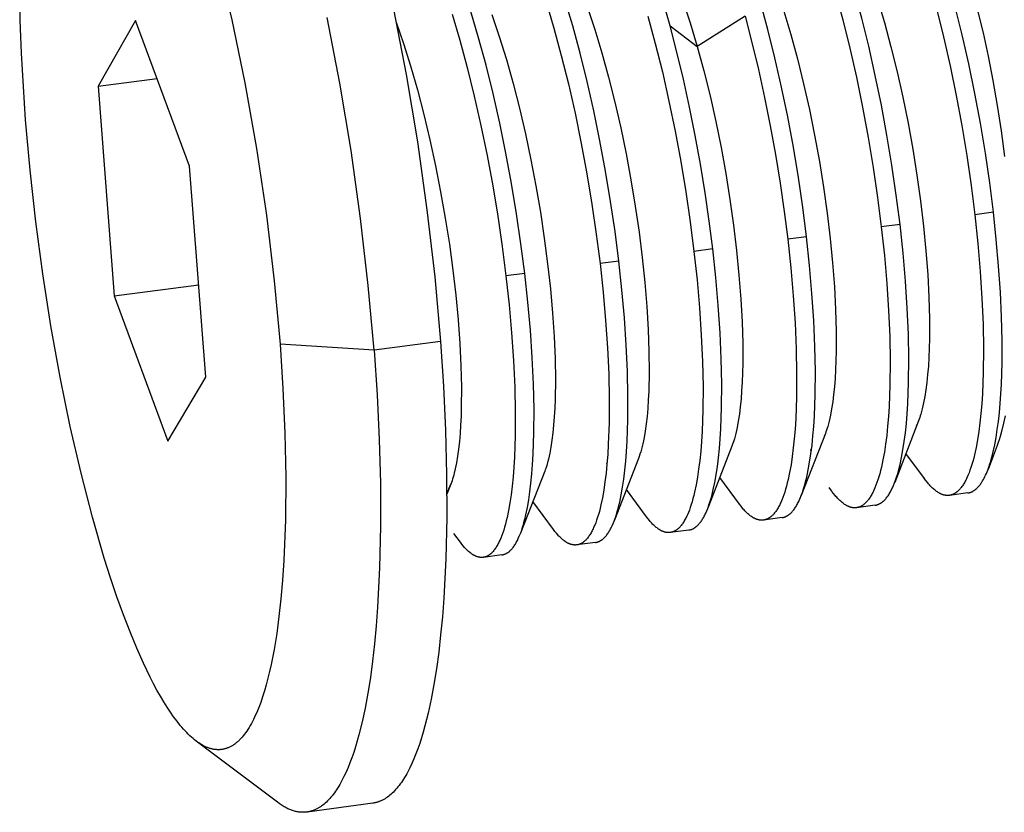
# Model space of a CAD drawing. Header units: millimetres. Extents: x -5878 to -4878, y 4408 to 5408.
# Tile 1 of 119: x -5733 to -5716, y 4697 to 4711. Entities that reach past the tile are written whole.
import ezdxf

# ---------------------------------------------------------------- set-up
doc = ezdxf.new("R2010")
doc.units = ezdxf.units.MM
doc.layers.add('SHOW Mini_Safetyfree Holder', color=7, linetype='Continuous', true_color=0x000000)

msp = doc.modelspace()

# ---------------------------------------------------------------- linework, layer by layer
at = {"layer": 'SHOW Mini_Safetyfree Holder', "color": 18, "lineweight": -3, "true_color": 0x000000}
for points in [[(-5716.517, 4707.38), (-5716.58, 4707.88), (-5716.654, 4708.387), (-5716.738, 4708.899), (-5716.833, 4709.409), (-5716.936, 4709.912), (-5717.047, 4710.404), (-5717.166, 4710.883), (-5717.293, 4711.348), (-5717.427, 4711.798), (-5717.568, 4712.23), (-5717.716, 4712.639), (-5717.791, 4712.833), (-5717.867, 4713.02), (-5717.945, 4713.199), (-5718.022, 4713.37), (-5718.1, 4713.532), (-5718.179, 4713.684), (-5718.257, 4713.828), (-5718.335, 4713.961), (-5718.413, 4714.086), (-5718.452, 4714.145), (-5718.491, 4714.202), (-5718.523, 4714.246)], [(-5718.109, 4707.172), (-5718.172, 4707.673), (-5718.246, 4708.182), (-5718.331, 4708.696), (-5718.426, 4709.209), (-5718.53, 4709.716), (-5718.642, 4710.211), (-5718.762, 4710.69), (-5718.888, 4711.155), (-5719.023, 4711.605), (-5719.164, 4712.037), (-5719.311, 4712.446), (-5719.386, 4712.64), (-5719.462, 4712.827), (-5719.54, 4713.006), (-5719.617, 4713.176), (-5719.695, 4713.338), (-5719.773, 4713.491), (-5719.851, 4713.633), (-5719.929, 4713.767), (-5720.006, 4713.891), (-5720.045, 4713.95), (-5720.084, 4714.006), (-5720.118, 4714.053)], [(-5719.704, 4706.964), (-5719.767, 4707.466), (-5719.842, 4707.976), (-5719.927, 4708.492), (-5720.023, 4709.008), (-5720.127, 4709.517), (-5720.24, 4710.015), (-5720.36, 4710.496), (-5720.486, 4710.961), (-5720.621, 4711.412), (-5720.762, 4711.844), (-5720.909, 4712.252), (-5720.984, 4712.446), (-5721.06, 4712.633), (-5721.137, 4712.812), (-5721.214, 4712.982), (-5721.292, 4713.143), (-5721.37, 4713.295), (-5721.447, 4713.438), (-5721.525, 4713.571), (-5721.602, 4713.695), (-5721.641, 4713.754), (-5721.68, 4713.81), (-5721.716, 4713.861)], [(-5722.029, 4710.559), (-5722.154, 4710.994), (-5722.284, 4711.414), (-5722.421, 4711.816), (-5722.562, 4712.195), (-5722.634, 4712.375), (-5722.707, 4712.547), (-5722.78, 4712.712), (-5722.854, 4712.87), (-5722.927, 4713.019), (-5723.001, 4713.159), (-5723.075, 4713.291), (-5723.148, 4713.415), (-5723.19, 4713.482), (-5723.232, 4713.546), (-5723.274, 4713.607), (-5723.316, 4713.666)], [(-5722.902, 4706.547), (-5722.966, 4707.05), (-5723.041, 4707.562), (-5723.127, 4708.079), (-5723.223, 4708.598), (-5723.328, 4709.11), (-5723.441, 4709.611), (-5723.561, 4710.095), (-5723.688, 4710.561), (-5723.821, 4711.01), (-5723.961, 4711.44), (-5724.107, 4711.847), (-5724.257, 4712.227), (-5724.333, 4712.406), (-5724.41, 4712.576), (-5724.487, 4712.737), (-5724.564, 4712.89), (-5724.642, 4713.033), (-5724.719, 4713.167), (-5724.796, 4713.291), (-5724.834, 4713.349), (-5724.872, 4713.406), (-5724.92, 4713.472)], [(-5724.505, 4706.338), (-5724.57, 4706.841), (-5724.645, 4707.354), (-5724.731, 4707.872), (-5724.827, 4708.39), (-5724.932, 4708.903), (-5725.045, 4709.405), (-5725.165, 4709.889), (-5725.292, 4710.356), (-5725.424, 4710.803), (-5725.563, 4711.231), (-5725.708, 4711.637), (-5725.857, 4712.017), (-5725.932, 4712.195), (-5726.009, 4712.365), (-5726.086, 4712.527), (-5726.162, 4712.68), (-5726.239, 4712.823), (-5726.316, 4712.958), (-5726.393, 4713.082), (-5726.431, 4713.141), (-5726.469, 4713.198), (-5726.527, 4713.278)], [(-5722.638, 4712.742), (-5722.59, 4712.675), (-5722.555, 4712.623), (-5722.52, 4712.569), (-5722.485, 4712.513), (-5722.415, 4712.394), (-5722.345, 4712.267), (-5722.276, 4712.133), (-5722.207, 4711.99), (-5722.138, 4711.84), (-5722.07, 4711.683), (-5722.003, 4711.519), (-5721.937, 4711.349), (-5721.808, 4710.99), (-5721.683, 4710.609), (-5721.565, 4710.208)], [(-5729.746, 4711.672), (-5729.5, 4710.664), (-5729.275, 4709.587), (-5729.076, 4708.467), (-5728.908, 4707.332), (-5728.775, 4706.211), (-5728.677, 4705.131)], [(-5733.014, 4708.955), (-5733.084, 4710.094), (-5733.105, 4710.657), (-5733.115, 4711.21)], [(-5719.21, 4711.125), (-5719.083, 4710.66), (-5718.964, 4710.179), (-5718.851, 4709.682), (-5718.746, 4709.172), (-5718.651, 4708.657), (-5718.565, 4708.142), (-5718.491, 4707.632), (-5718.428, 4707.131)], [(-5718.495, 4711.016), (-5718.376, 4710.618), (-5718.264, 4710.204), (-5718.159, 4709.778), (-5718.061, 4709.342), (-5717.972, 4708.9), (-5717.892, 4708.456), (-5717.821, 4708.013), (-5717.759, 4707.574), (-5717.708, 4707.143), (-5717.667, 4706.724), (-5717.636, 4706.318), (-5717.616, 4705.931), (-5717.606, 4705.564), (-5717.607, 4705.22), (-5717.617, 4704.902), (-5717.626, 4704.754), (-5717.638, 4704.613), (-5717.651, 4704.48), (-5717.668, 4704.355), (-5717.686, 4704.238), (-5717.707, 4704.129), (-5717.718, 4704.078), (-5717.729, 4704.029), (-5717.742, 4703.982), (-5717.754, 4703.937), (-5717.763, 4703.908), (-5717.773, 4703.879), (-5717.782, 4703.852), (-5717.792, 4703.826)], [(-5726.743, 4710.844), (-5726.526, 4709.728), (-5726.334, 4708.58), (-5726.172, 4707.424), (-5726.041, 4706.282), (-5725.943, 4705.175)], [(-5724.141, 4710.967), (-5724.009, 4710.52), (-5723.882, 4710.054), (-5723.762, 4709.57), (-5723.648, 4709.069), (-5723.543, 4708.556), (-5723.447, 4708.038), (-5723.361, 4707.52), (-5723.286, 4707.008), (-5723.222, 4706.506)], [(-5723.436, 4710.872), (-5723.31, 4710.495), (-5723.19, 4710.099), (-5723.076, 4709.686), (-5722.969, 4709.259), (-5722.87, 4708.823), (-5722.778, 4708.38), (-5722.695, 4707.933), (-5722.622, 4707.487), (-5722.557, 4707.044), (-5722.503, 4706.609), (-5722.459, 4706.184), (-5722.425, 4705.773), (-5722.401, 4705.38), (-5722.388, 4705.006), (-5722.385, 4704.656), (-5722.392, 4704.331), (-5722.399, 4704.18), (-5722.409, 4704.035), (-5722.421, 4703.898), (-5722.436, 4703.77), (-5722.453, 4703.649), (-5722.472, 4703.537), (-5722.482, 4703.484), (-5722.493, 4703.433), (-5722.504, 4703.384), (-5722.516, 4703.338), (-5722.528, 4703.295), (-5722.541, 4703.254), (-5722.554, 4703.215), (-5722.568, 4703.179)], [(-5720.088, 4710.812), (-5719.969, 4710.413), (-5719.857, 4709.999), (-5719.752, 4709.572), (-5719.654, 4709.136), (-5719.565, 4708.694), (-5719.484, 4708.249), (-5719.413, 4707.806), (-5719.352, 4707.367), (-5719.3, 4706.936), (-5719.259, 4706.516), (-5719.228, 4706.11), (-5719.207, 4705.722), (-5719.197, 4705.355), (-5719.197, 4705.011), (-5719.207, 4704.693), (-5719.216, 4704.545), (-5719.227, 4704.404), (-5719.24, 4704.27), (-5719.256, 4704.145), (-5719.274, 4704.028), (-5719.295, 4703.919), (-5719.306, 4703.868), (-5719.317, 4703.819), (-5719.329, 4703.772), (-5719.342, 4703.728), (-5719.351, 4703.696), (-5719.361, 4703.666), (-5719.371, 4703.638), (-5719.381, 4703.61)], [(-5717.487, 4710.854), (-5717.368, 4710.375), (-5717.256, 4709.88), (-5717.152, 4709.374), (-5717.057, 4708.861), (-5716.972, 4708.348), (-5716.898, 4707.839), (-5716.835, 4707.338)], [(-5716.786, 4710.822), (-5716.694, 4710.439), (-5716.608, 4710.042), (-5716.527, 4709.629), (-5716.453, 4709.204), (-5716.386, 4708.771), (-5716.327, 4708.333)], [(-5731.14, 4710.649), (-5731.779, 4709.533)], [(-5730.219, 4708.168), (-5731.14, 4710.649)], [(-5727.073, 4705.027), (-5727.172, 4706.134), (-5727.303, 4707.277), (-5727.465, 4708.435), (-5727.657, 4709.583), (-5727.874, 4710.7)], [(-5725.745, 4710.76), (-5725.612, 4710.313), (-5725.486, 4709.847), (-5725.366, 4709.362), (-5725.253, 4708.861), (-5725.148, 4708.348), (-5725.052, 4707.83), (-5724.966, 4707.312), (-5724.891, 4706.799), (-5724.826, 4706.296)], [(-5725.067, 4710.753), (-5724.94, 4710.381), (-5724.819, 4709.988), (-5724.704, 4709.579), (-5724.595, 4709.155), (-5724.494, 4708.72), (-5724.4, 4708.277), (-5724.315, 4707.831), (-5724.239, 4707.384), (-5724.173, 4706.94), (-5724.116, 4706.502), (-5724.069, 4706.074), (-5724.032, 4705.659), (-5724.006, 4705.261), (-5723.989, 4704.882), (-5723.984, 4704.526), (-5723.988, 4704.195), (-5723.994, 4704.04), (-5724.002, 4703.892), (-5724.013, 4703.751), (-5724.026, 4703.618), (-5724.041, 4703.494), (-5724.059, 4703.377), (-5724.079, 4703.27), (-5724.09, 4703.219), (-5724.101, 4703.171), (-5724.116, 4703.113), (-5724.131, 4703.06), (-5724.148, 4703.01), (-5724.156, 4702.986), (-5724.165, 4702.963)], [(-5722.407, 4710.725), (-5722.28, 4710.259), (-5722.16, 4709.776), (-5722.047, 4709.275), (-5721.941, 4708.763), (-5721.846, 4708.245), (-5721.76, 4707.728), (-5721.685, 4707.217), (-5721.621, 4706.714)], [(-5720.751, 4710.723), (-5721.565, 4710.208)], [(-5720.751, 4710.723), (-5720.633, 4710.276), (-5720.522, 4709.814), (-5720.417, 4709.338), (-5720.32, 4708.854), (-5720.232, 4708.365), (-5720.152, 4707.878), (-5720.083, 4707.396), (-5720.023, 4706.923)], [(-5726.697, 4710.621), (-5726.572, 4710.259), (-5726.451, 4709.877), (-5726.335, 4709.47), (-5726.224, 4709.049), (-5726.121, 4708.616), (-5726.026, 4708.174), (-5725.939, 4707.728), (-5725.86, 4707.281), (-5725.791, 4706.835), (-5725.732, 4706.395), (-5725.682, 4705.964), (-5725.643, 4705.546), (-5725.614, 4705.143), (-5725.595, 4704.759), (-5725.586, 4704.397), (-5725.587, 4704.06), (-5725.592, 4703.901), (-5725.599, 4703.749), (-5725.608, 4703.605), (-5725.62, 4703.469), (-5725.634, 4703.34), (-5725.65, 4703.22), (-5725.669, 4703.108), (-5725.679, 4703.055), (-5725.689, 4703.005), (-5725.707, 4702.932), (-5725.716, 4702.898), (-5725.725, 4702.865), (-5725.735, 4702.833), (-5725.744, 4702.803), (-5725.755, 4702.774), (-5725.765, 4702.746)], [(-5722.029, 4710.559), (-5721.565, 4710.208)], [(-5721.301, 4706.756), (-5721.361, 4707.23), (-5721.431, 4707.712), (-5721.51, 4708.199), (-5721.599, 4708.688), (-5721.696, 4709.173), (-5721.801, 4709.649), (-5721.912, 4710.112), (-5722.029, 4710.559)], [(-5721.565, 4710.208), (-5721.452, 4709.794), (-5721.347, 4709.366), (-5721.25, 4708.93), (-5721.16, 4708.487), (-5721.08, 4708.042), (-5721.009, 4707.599), (-5720.947, 4707.159), (-5720.895, 4706.728), (-5720.854, 4706.307), (-5720.822, 4705.901), (-5720.801, 4705.513), (-5720.79, 4705.145), (-5720.79, 4704.801), (-5720.799, 4704.483), (-5720.808, 4704.335), (-5720.819, 4704.194), (-5720.832, 4704.06), (-5720.847, 4703.935), (-5720.865, 4703.818), (-5720.885, 4703.709), (-5720.896, 4703.658), (-5720.908, 4703.609), (-5720.919, 4703.562), (-5720.932, 4703.517), (-5720.942, 4703.484), (-5720.952, 4703.453), (-5720.963, 4703.423), (-5720.973, 4703.394)], [(-5731.779, 4709.533), (-5730.774, 4709.662)], [(-5731.779, 4709.533), (-5731.503, 4705.956)], [(-5730.107, 4698.363), (-5730.134, 4698.384), (-5730.16, 4698.406), (-5730.187, 4698.429), (-5730.214, 4698.453), (-5730.241, 4698.479), (-5730.268, 4698.507), (-5730.295, 4698.535), (-5730.323, 4698.565), (-5730.35, 4698.597), (-5730.378, 4698.629), (-5730.433, 4698.699), (-5730.49, 4698.774), (-5730.546, 4698.855), (-5730.603, 4698.941), (-5730.66, 4699.032), (-5730.717, 4699.129), (-5730.775, 4699.231), (-5730.832, 4699.338), (-5730.89, 4699.45), (-5731.005, 4699.689), (-5731.12, 4699.947), (-5731.234, 4700.223), (-5731.347, 4700.515), (-5731.457, 4700.823), (-5731.566, 4701.146), (-5731.672, 4701.48), (-5731.876, 4702.181), (-5732.069, 4702.929), (-5732.253, 4703.728), (-5732.425, 4704.57), (-5732.582, 4705.441), (-5732.721, 4706.328), (-5732.84, 4707.219), (-5732.938, 4708.098), (-5733.014, 4708.955)], [(-5729.943, 4704.571), (-5730.219, 4708.168)], [(-5716.835, 4707.338), (-5716.783, 4706.849), (-5716.742, 4706.372), (-5716.713, 4705.912), (-5716.694, 4705.47), (-5716.687, 4705.048), (-5716.69, 4704.651), (-5716.705, 4704.283), (-5716.716, 4704.111), (-5716.73, 4703.946), (-5716.747, 4703.789), (-5716.766, 4703.64), (-5716.788, 4703.499), (-5716.812, 4703.368), (-5716.839, 4703.245), (-5716.853, 4703.187), (-5716.868, 4703.132), (-5716.883, 4703.079), (-5716.899, 4703.029), (-5716.916, 4702.981), (-5716.932, 4702.935), (-5716.95, 4702.892), (-5716.968, 4702.852), (-5716.977, 4702.832), (-5716.986, 4702.814), (-5716.996, 4702.796), (-5717.005, 4702.778), (-5717.015, 4702.762), (-5717.024, 4702.745), (-5717.034, 4702.73), (-5717.044, 4702.715), (-5717.054, 4702.701), (-5717.064, 4702.687), (-5717.075, 4702.674), (-5717.085, 4702.662), (-5717.096, 4702.651), (-5717.106, 4702.639), (-5717.112, 4702.634), (-5717.117, 4702.629), (-5717.122, 4702.624), (-5717.128, 4702.619), (-5717.133, 4702.615), (-5717.139, 4702.61), (-5717.144, 4702.606), (-5717.15, 4702.602), (-5717.155, 4702.598), (-5717.161, 4702.594), (-5717.167, 4702.59), (-5717.172, 4702.587), (-5717.178, 4702.583), (-5717.184, 4702.58), (-5717.189, 4702.577), (-5717.195, 4702.574), (-5717.201, 4702.571), (-5717.207, 4702.569), (-5717.212, 4702.567), (-5717.218, 4702.564), (-5717.224, 4702.562), (-5717.23, 4702.56), (-5717.236, 4702.559), (-5717.242, 4702.557), (-5717.248, 4702.556), (-5717.254, 4702.554), (-5717.26, 4702.553), (-5717.268, 4702.552)], [(-5716.517, 4707.38), (-5716.835, 4707.338)], [(-5716.613, 4702.984), (-5716.594, 4703.034), (-5716.576, 4703.088), (-5716.561, 4703.137), (-5716.547, 4703.188), (-5716.533, 4703.242), (-5716.519, 4703.297), (-5716.494, 4703.415), (-5716.471, 4703.54), (-5716.45, 4703.674), (-5716.432, 4703.815), (-5716.415, 4703.963), (-5716.402, 4704.118), (-5716.381, 4704.45), (-5716.37, 4704.808), (-5716.37, 4705.191), (-5716.379, 4705.595), (-5716.398, 4706.019), (-5716.428, 4706.46), (-5716.468, 4706.914), (-5716.517, 4707.38)], [(-5718.428, 4707.131), (-5718.376, 4706.642), (-5718.334, 4706.165), (-5718.304, 4705.703), (-5718.285, 4705.26), (-5718.277, 4704.837), (-5718.281, 4704.439), (-5718.295, 4704.07), (-5718.306, 4703.898), (-5718.32, 4703.733), (-5718.336, 4703.576), (-5718.355, 4703.427), (-5718.376, 4703.287), (-5718.4, 4703.156), (-5718.426, 4703.034), (-5718.44, 4702.976), (-5718.455, 4702.921), (-5718.47, 4702.868), (-5718.486, 4702.818), (-5718.502, 4702.77), (-5718.519, 4702.725), (-5718.536, 4702.682), (-5718.554, 4702.641), (-5718.563, 4702.622), (-5718.572, 4702.603), (-5718.581, 4702.585), (-5718.591, 4702.568), (-5718.6, 4702.551), (-5718.61, 4702.535), (-5718.619, 4702.52), (-5718.629, 4702.505), (-5718.639, 4702.49), (-5718.649, 4702.477), (-5718.66, 4702.464), (-5718.67, 4702.452), (-5718.68, 4702.44), (-5718.691, 4702.429), (-5718.696, 4702.423), (-5718.702, 4702.418), (-5718.707, 4702.413), (-5718.712, 4702.409), (-5718.718, 4702.404), (-5718.723, 4702.399), (-5718.729, 4702.395), (-5718.734, 4702.391), (-5718.74, 4702.387), (-5718.745, 4702.383), (-5718.751, 4702.379), (-5718.756, 4702.376), (-5718.762, 4702.373), (-5718.768, 4702.369), (-5718.773, 4702.366), (-5718.779, 4702.363), (-5718.785, 4702.361), (-5718.79, 4702.358), (-5718.796, 4702.356), (-5718.802, 4702.354), (-5718.808, 4702.351), (-5718.814, 4702.35), (-5718.82, 4702.348), (-5718.825, 4702.346), (-5718.831, 4702.345), (-5718.837, 4702.344), (-5718.843, 4702.343), (-5718.849, 4702.342), (-5718.851, 4702.341)], [(-5718.109, 4707.172), (-5718.428, 4707.131)], [(-5718.201, 4702.766), (-5718.184, 4702.812), (-5718.168, 4702.86), (-5718.152, 4702.911), (-5718.137, 4702.963), (-5718.123, 4703.019), (-5718.109, 4703.077), (-5718.082, 4703.199), (-5718.058, 4703.331), (-5718.037, 4703.471), (-5718.018, 4703.621), (-5718.001, 4703.778), (-5717.988, 4703.943), (-5717.976, 4704.115), (-5717.962, 4704.484), (-5717.959, 4704.881), (-5717.967, 4705.302), (-5717.986, 4705.745), (-5718.016, 4706.206), (-5718.057, 4706.683), (-5718.109, 4707.172)], [(-5719.704, 4706.964), (-5720.023, 4706.923)], [(-5719.793, 4702.548), (-5719.773, 4702.601), (-5719.757, 4702.649), (-5719.742, 4702.699), (-5719.727, 4702.752), (-5719.712, 4702.807), (-5719.698, 4702.865), (-5719.672, 4702.987), (-5719.649, 4703.118), (-5719.628, 4703.259), (-5719.609, 4703.407), (-5719.593, 4703.565), (-5719.579, 4703.729), (-5719.568, 4703.902), (-5719.555, 4704.271), (-5719.552, 4704.669), (-5719.56, 4705.093), (-5719.579, 4705.536), (-5719.61, 4705.998), (-5719.651, 4706.475), (-5719.704, 4706.964)], [(-5720.023, 4706.923), (-5719.971, 4706.434), (-5719.929, 4705.957), (-5719.898, 4705.494), (-5719.879, 4705.049), (-5719.871, 4704.624), (-5719.873, 4704.225), (-5719.887, 4703.857), (-5719.898, 4703.684), (-5719.912, 4703.519), (-5719.928, 4703.363), (-5719.946, 4703.214), (-5719.967, 4703.074), (-5719.991, 4702.943), (-5720.017, 4702.822), (-5720.03, 4702.764), (-5720.045, 4702.71), (-5720.06, 4702.657), (-5720.075, 4702.607), (-5720.091, 4702.559), (-5720.108, 4702.514), (-5720.125, 4702.471), (-5720.142, 4702.43), (-5720.151, 4702.411), (-5720.16, 4702.392), (-5720.17, 4702.374), (-5720.179, 4702.357), (-5720.188, 4702.34), (-5720.198, 4702.324), (-5720.208, 4702.308), (-5720.217, 4702.293), (-5720.227, 4702.279), (-5720.237, 4702.266), (-5720.248, 4702.253), (-5720.258, 4702.24), (-5720.268, 4702.228), (-5720.279, 4702.217), (-5720.284, 4702.212), (-5720.289, 4702.207), (-5720.295, 4702.202), (-5720.3, 4702.197), (-5720.305, 4702.193), (-5720.311, 4702.188), (-5720.316, 4702.184), (-5720.322, 4702.18), (-5720.327, 4702.176), (-5720.332, 4702.172), (-5720.338, 4702.168), (-5720.344, 4702.165), (-5720.349, 4702.161), (-5720.355, 4702.158), (-5720.36, 4702.155), (-5720.366, 4702.152), (-5720.372, 4702.149), (-5720.377, 4702.147), (-5720.383, 4702.145), (-5720.389, 4702.142), (-5720.395, 4702.14), (-5720.4, 4702.138), (-5720.406, 4702.137), (-5720.412, 4702.135), (-5720.418, 4702.134), (-5720.424, 4702.133), (-5720.43, 4702.131), (-5720.437, 4702.13)], [(-5721.621, 4706.714), (-5721.569, 4706.226), (-5721.527, 4705.748), (-5721.496, 4705.283), (-5721.476, 4704.836), (-5721.467, 4704.411), (-5721.469, 4704.011), (-5721.483, 4703.642), (-5721.493, 4703.47), (-5721.506, 4703.305), (-5721.522, 4703.149), (-5721.541, 4703), (-5721.561, 4702.861), (-5721.585, 4702.73), (-5721.61, 4702.609), (-5721.624, 4702.551), (-5721.638, 4702.497), (-5721.652, 4702.444), (-5721.668, 4702.394), (-5721.684, 4702.346), (-5721.7, 4702.301), (-5721.717, 4702.258), (-5721.734, 4702.218), (-5721.743, 4702.198), (-5721.752, 4702.18), (-5721.761, 4702.162), (-5721.771, 4702.144), (-5721.78, 4702.127), (-5721.79, 4702.111), (-5721.799, 4702.096), (-5721.809, 4702.081), (-5721.819, 4702.067), (-5721.829, 4702.053), (-5721.839, 4702.04), (-5721.849, 4702.028), (-5721.859, 4702.016), (-5721.87, 4702.005), (-5721.875, 4702), (-5721.88, 4701.995), (-5721.886, 4701.99), (-5721.891, 4701.985), (-5721.896, 4701.98), (-5721.902, 4701.976), (-5721.907, 4701.972), (-5721.912, 4701.967), (-5721.918, 4701.963), (-5721.923, 4701.96), (-5721.929, 4701.956), (-5721.934, 4701.952), (-5721.94, 4701.949), (-5721.945, 4701.946), (-5721.951, 4701.943), (-5721.957, 4701.94), (-5721.962, 4701.938), (-5721.968, 4701.935), (-5721.974, 4701.933), (-5721.979, 4701.931), (-5721.985, 4701.929), (-5721.991, 4701.927), (-5721.997, 4701.925), (-5722.002, 4701.923), (-5722.008, 4701.922), (-5722.014, 4701.921), (-5722.02, 4701.92), (-5722.026, 4701.919)], [(-5721.301, 4706.756), (-5721.621, 4706.714)], [(-5721.387, 4702.329), (-5721.381, 4702.345), (-5721.365, 4702.39), (-5721.349, 4702.438), (-5721.333, 4702.488), (-5721.319, 4702.54), (-5721.304, 4702.595), (-5721.291, 4702.653), (-5721.265, 4702.774), (-5721.242, 4702.905), (-5721.221, 4703.045), (-5721.203, 4703.194), (-5721.187, 4703.351), (-5721.174, 4703.515), (-5721.163, 4703.688), (-5721.15, 4704.057), (-5721.147, 4704.456), (-5721.156, 4704.881), (-5721.176, 4705.327), (-5721.207, 4705.79), (-5721.249, 4706.267), (-5721.301, 4706.756)], [(-5723.222, 4706.506), (-5723.169, 4706.016), (-5723.127, 4705.536), (-5723.095, 4705.069), (-5723.075, 4704.619), (-5723.066, 4704.192), (-5723.068, 4703.792), (-5723.081, 4703.423), (-5723.091, 4703.251), (-5723.104, 4703.086), (-5723.12, 4702.93), (-5723.138, 4702.782), (-5723.159, 4702.643), (-5723.182, 4702.513), (-5723.207, 4702.392), (-5723.22, 4702.335), (-5723.234, 4702.28), (-5723.249, 4702.228), (-5723.264, 4702.178), (-5723.28, 4702.13), (-5723.296, 4702.085), (-5723.313, 4702.042), (-5723.331, 4702.002), (-5723.339, 4701.983), (-5723.348, 4701.964), (-5723.358, 4701.946), (-5723.367, 4701.929), (-5723.376, 4701.912), (-5723.386, 4701.896), (-5723.395, 4701.88), (-5723.405, 4701.866), (-5723.415, 4701.851), (-5723.425, 4701.838), (-5723.435, 4701.825), (-5723.445, 4701.813), (-5723.455, 4701.801), (-5723.465, 4701.791), (-5723.47, 4701.786), (-5723.476, 4701.781), (-5723.481, 4701.776), (-5723.486, 4701.771), (-5723.491, 4701.767), (-5723.496, 4701.762), (-5723.502, 4701.758), (-5723.507, 4701.754), (-5723.512, 4701.75), (-5723.518, 4701.746), (-5723.523, 4701.743), (-5723.529, 4701.74), (-5723.534, 4701.736), (-5723.539, 4701.733), (-5723.545, 4701.73), (-5723.55, 4701.728), (-5723.556, 4701.725), (-5723.561, 4701.723), (-5723.567, 4701.72), (-5723.573, 4701.718), (-5723.578, 4701.716), (-5723.584, 4701.715), (-5723.59, 4701.713), (-5723.595, 4701.711), (-5723.601, 4701.71), (-5723.607, 4701.709), (-5723.612, 4701.708), (-5723.618, 4701.707)], [(-5722.902, 4706.547), (-5723.222, 4706.506)], [(-5722.983, 4702.112), (-5722.976, 4702.132), (-5722.959, 4702.177), (-5722.944, 4702.225), (-5722.928, 4702.275), (-5722.914, 4702.327), (-5722.9, 4702.382), (-5722.886, 4702.439), (-5722.861, 4702.561), (-5722.838, 4702.691), (-5722.818, 4702.831), (-5722.8, 4702.98), (-5722.784, 4703.136), (-5722.771, 4703.301), (-5722.761, 4703.474), (-5722.748, 4703.843), (-5722.746, 4704.242), (-5722.755, 4704.668), (-5722.775, 4705.115), (-5722.807, 4705.58), (-5722.849, 4706.059), (-5722.902, 4706.547)], [(-5724.826, 4706.296), (-5724.773, 4705.804), (-5724.73, 4705.322), (-5724.698, 4704.852), (-5724.677, 4704.4), (-5724.668, 4703.972), (-5724.669, 4703.572), (-5724.682, 4703.203), (-5724.692, 4703.031), (-5724.705, 4702.867), (-5724.721, 4702.711), (-5724.739, 4702.564), (-5724.759, 4702.425), (-5724.782, 4702.296), (-5724.807, 4702.175), (-5724.82, 4702.118), (-5724.834, 4702.063), (-5724.849, 4702.01), (-5724.864, 4701.96), (-5724.88, 4701.913), (-5724.896, 4701.868), (-5724.913, 4701.825), (-5724.93, 4701.785), (-5724.939, 4701.766), (-5724.948, 4701.747), (-5724.957, 4701.729), (-5724.966, 4701.712), (-5724.975, 4701.695), (-5724.985, 4701.679), (-5724.994, 4701.664), (-5725.004, 4701.65), (-5725.014, 4701.636), (-5725.024, 4701.622), (-5725.034, 4701.61), (-5725.044, 4701.597), (-5725.054, 4701.586), (-5725.064, 4701.576), (-5725.069, 4701.571), (-5725.074, 4701.566), (-5725.079, 4701.562), (-5725.084, 4701.557), (-5725.089, 4701.553), (-5725.094, 4701.548), (-5725.099, 4701.544), (-5725.104, 4701.54), (-5725.11, 4701.537), (-5725.115, 4701.533), (-5725.12, 4701.53), (-5725.125, 4701.526), (-5725.131, 4701.523), (-5725.136, 4701.52), (-5725.141, 4701.518), (-5725.147, 4701.515), (-5725.152, 4701.512), (-5725.158, 4701.51), (-5725.163, 4701.508), (-5725.168, 4701.506), (-5725.174, 4701.504), (-5725.179, 4701.502), (-5725.185, 4701.501), (-5725.191, 4701.499), (-5725.196, 4701.498), (-5725.202, 4701.497), (-5725.207, 4701.496), (-5725.213, 4701.495)], [(-5724.505, 4706.338), (-5724.826, 4706.296)], [(-5724.582, 4701.893), (-5724.574, 4701.915), (-5724.558, 4701.96), (-5724.542, 4702.008), (-5724.527, 4702.058), (-5724.513, 4702.11), (-5724.499, 4702.165), (-5724.486, 4702.222), (-5724.461, 4702.343), (-5724.438, 4702.474), (-5724.418, 4702.613), (-5724.4, 4702.761), (-5724.384, 4702.917), (-5724.372, 4703.081), (-5724.361, 4703.254), (-5724.349, 4703.623), (-5724.347, 4704.023), (-5724.357, 4704.451), (-5724.377, 4704.901), (-5724.409, 4705.368), (-5724.452, 4705.848), (-5724.505, 4706.338)], [(-5731.503, 4705.956), (-5730.063, 4706.143)], [(-5731.503, 4705.956), (-5730.587, 4703.474)], [(-5728.677, 4705.131), (-5728.627, 4704.373), (-5728.593, 4703.615), (-5728.579, 4702.865), (-5728.584, 4702.136), (-5728.612, 4701.44), (-5728.634, 4701.108), (-5728.662, 4700.789), (-5728.695, 4700.484), (-5728.734, 4700.195), (-5728.778, 4699.923), (-5728.828, 4699.668), (-5728.854, 4699.548), (-5728.882, 4699.433), (-5728.912, 4699.322), (-5728.942, 4699.217), (-5728.974, 4699.117), (-5729.006, 4699.021), (-5729.04, 4698.932), (-5729.075, 4698.847), (-5729.093, 4698.807), (-5729.111, 4698.768), (-5729.129, 4698.73), (-5729.148, 4698.694), (-5729.166, 4698.659), (-5729.185, 4698.625), (-5729.204, 4698.593), (-5729.224, 4698.562), (-5729.243, 4698.533), (-5729.263, 4698.504), (-5729.283, 4698.477), (-5729.303, 4698.452), (-5729.324, 4698.428), (-5729.344, 4698.405), (-5729.365, 4698.383), (-5729.376, 4698.373), (-5729.386, 4698.363), (-5729.397, 4698.354), (-5729.407, 4698.344), (-5729.418, 4698.335), (-5729.428, 4698.327), (-5729.439, 4698.318), (-5729.45, 4698.311), (-5729.46, 4698.303), (-5729.471, 4698.296), (-5729.482, 4698.289), (-5729.493, 4698.282), (-5729.504, 4698.276), (-5729.515, 4698.27), (-5729.526, 4698.264), (-5729.537, 4698.258), (-5729.548, 4698.253), (-5729.559, 4698.249), (-5729.57, 4698.244), (-5729.581, 4698.24), (-5729.592, 4698.236), (-5729.603, 4698.233), (-5729.614, 4698.229), (-5729.625, 4698.227), (-5729.636, 4698.224), (-5729.648, 4698.222), (-5729.659, 4698.22), (-5729.67, 4698.218), (-5729.681, 4698.217), (-5729.693, 4698.216), (-5729.704, 4698.215), (-5729.715, 4698.214), (-5729.727, 4698.214), (-5729.738, 4698.214), (-5729.75, 4698.215), (-5729.761, 4698.216), (-5729.772, 4698.217), (-5729.784, 4698.218), (-5729.795, 4698.219), (-5729.807, 4698.221), (-5729.818, 4698.223), (-5729.83, 4698.226), (-5729.841, 4698.228), (-5729.853, 4698.231), (-5729.864, 4698.235), (-5729.876, 4698.238), (-5729.887, 4698.242), (-5729.899, 4698.246), (-5729.911, 4698.25), (-5729.922, 4698.255), (-5729.934, 4698.26), (-5729.945, 4698.265), (-5729.957, 4698.27), (-5729.968, 4698.276), (-5729.992, 4698.288), (-5730.015, 4698.301), (-5730.038, 4698.315), (-5730.061, 4698.33), (-5730.084, 4698.346), (-5730.107, 4698.363)], [(-5727.073, 4705.027), (-5728.677, 4705.131)], [(-5725.943, 4705.175), (-5725.892, 4704.415), (-5725.856, 4703.657), (-5725.837, 4702.907), (-5725.835, 4702.175), (-5725.851, 4701.47), (-5725.885, 4700.799), (-5725.91, 4700.479), (-5725.939, 4700.172), (-5725.972, 4699.877), (-5726.011, 4699.595), (-5726.053, 4699.328), (-5726.1, 4699.076), (-5726.151, 4698.84), (-5726.207, 4698.62), (-5726.236, 4698.516), (-5726.265, 4698.416), (-5726.296, 4698.321), (-5726.328, 4698.23), (-5726.36, 4698.143), (-5726.394, 4698.06), (-5726.428, 4697.982), (-5726.463, 4697.908), (-5726.498, 4697.839), (-5726.516, 4697.806), (-5726.535, 4697.774), (-5726.553, 4697.743), (-5726.572, 4697.713), (-5726.59, 4697.684), (-5726.609, 4697.656), (-5726.628, 4697.63), (-5726.647, 4697.604), (-5726.667, 4697.58), (-5726.686, 4697.556), (-5726.706, 4697.534), (-5726.725, 4697.512), (-5726.745, 4697.492), (-5726.765, 4697.473), (-5726.785, 4697.455), (-5726.805, 4697.438), (-5726.825, 4697.422), (-5726.846, 4697.406), (-5726.856, 4697.399), (-5726.866, 4697.392), (-5726.876, 4697.386), (-5726.887, 4697.379), (-5726.897, 4697.373), (-5726.907, 4697.367), (-5726.918, 4697.362), (-5726.928, 4697.356), (-5726.939, 4697.351), (-5726.949, 4697.346), (-5726.959, 4697.341), (-5726.97, 4697.337), (-5726.98, 4697.333), (-5726.991, 4697.329), (-5727.001, 4697.325), (-5727.012, 4697.322), (-5727.022, 4697.319), (-5727.033, 4697.316), (-5727.043, 4697.313), (-5727.054, 4697.31), (-5727.065, 4697.308), (-5727.075, 4697.306), (-5727.086, 4697.304), (-5727.097, 4697.303)], [(-5725.943, 4705.175), (-5727.073, 4705.027)], [(-5727.073, 4705.027), (-5727.022, 4704.267), (-5726.986, 4703.508), (-5726.966, 4702.758), (-5726.964, 4702.025), (-5726.979, 4701.319), (-5727.013, 4700.648), (-5727.037, 4700.329), (-5727.066, 4700.021), (-5727.099, 4699.726), (-5727.137, 4699.444), (-5727.18, 4699.177), (-5727.226, 4698.925), (-5727.277, 4698.688), (-5727.332, 4698.468), (-5727.361, 4698.364), (-5727.39, 4698.265), (-5727.421, 4698.169), (-5727.452, 4698.078), (-5727.485, 4697.991), (-5727.518, 4697.909), (-5727.552, 4697.83), (-5727.587, 4697.757), (-5727.622, 4697.687), (-5727.64, 4697.654), (-5727.658, 4697.622), (-5727.676, 4697.591), (-5727.695, 4697.561), (-5727.713, 4697.532), (-5727.732, 4697.505), (-5727.751, 4697.478), (-5727.77, 4697.452), (-5727.789, 4697.428), (-5727.809, 4697.404), (-5727.828, 4697.382), (-5727.848, 4697.361), (-5727.867, 4697.34), (-5727.887, 4697.321), (-5727.907, 4697.303), (-5727.927, 4697.286), (-5727.947, 4697.27), (-5727.968, 4697.255), (-5727.978, 4697.248), (-5727.988, 4697.241), (-5727.998, 4697.234), (-5728.008, 4697.228), (-5728.019, 4697.222), (-5728.029, 4697.216), (-5728.039, 4697.21), (-5728.05, 4697.205), (-5728.06, 4697.199), (-5728.07, 4697.195), (-5728.081, 4697.19), (-5728.091, 4697.185), (-5728.101, 4697.181), (-5728.112, 4697.177), (-5728.122, 4697.174), (-5728.133, 4697.17), (-5728.143, 4697.167), (-5728.154, 4697.164), (-5728.164, 4697.161), (-5728.175, 4697.159), (-5728.185, 4697.157), (-5728.196, 4697.155), (-5728.207, 4697.153), (-5728.217, 4697.151)], [(-5730.587, 4703.474), (-5729.943, 4704.571)], [(-5717.792, 4703.826), (-5718.199, 4702.771)], [(-5717.795, 4703.82), (-5717.804, 4703.797), (-5717.813, 4703.776), (-5717.822, 4703.755), (-5717.832, 4703.736)], [(-5716.315, 4703.91), (-5716.343, 4703.781), (-5716.372, 4703.664), (-5716.403, 4703.554), (-5716.419, 4703.502), (-5716.435, 4703.453), (-5716.451, 4703.405), (-5716.468, 4703.36)], [(-5719.381, 4703.61), (-5719.793, 4702.548)], [(-5719.381, 4703.61), (-5719.391, 4703.585), (-5719.402, 4703.561)], [(-5720.973, 4703.394), (-5721.385, 4702.335)], [(-5719.619, 4703.327), (-5719.624, 4703.326), (-5719.63, 4703.325), (-5719.635, 4703.325), (-5719.641, 4703.324)], [(-5717.694, 4702.839), (-5718.008, 4703.266)], [(-5716.468, 4703.36), (-5716.609, 4702.994)], [(-5723.105, 4703.098), (-5723.109, 4703.105)], [(-5722.568, 4703.179), (-5722.977, 4702.128)], [(-5721.212, 4703.116), (-5721.217, 4703.115), (-5721.222, 4703.114)], [(-5724.165, 4702.963), (-5724.577, 4701.906)], [(-5716.951, 4702.594), (-5716.946, 4702.595), (-5716.942, 4702.596), (-5716.937, 4702.597), (-5716.932, 4702.598), (-5716.927, 4702.599), (-5716.922, 4702.6), (-5716.918, 4702.601), (-5716.913, 4702.603), (-5716.908, 4702.604), (-5716.904, 4702.606), (-5716.899, 4702.608), (-5716.894, 4702.609), (-5716.89, 4702.611), (-5716.885, 4702.613), (-5716.88, 4702.615), (-5716.876, 4702.618), (-5716.87, 4702.621), (-5716.865, 4702.623), (-5716.859, 4702.627), (-5716.854, 4702.63), (-5716.849, 4702.633), (-5716.843, 4702.637), (-5716.838, 4702.64), (-5716.833, 4702.644), (-5716.828, 4702.648), (-5716.822, 4702.652), (-5716.817, 4702.656), (-5716.812, 4702.661), (-5716.807, 4702.665), (-5716.802, 4702.67), (-5716.791, 4702.68), (-5716.781, 4702.69), (-5716.771, 4702.701), (-5716.761, 4702.713), (-5716.751, 4702.725), (-5716.742, 4702.738), (-5716.732, 4702.751), (-5716.723, 4702.765), (-5716.713, 4702.779), (-5716.7, 4702.801), (-5716.687, 4702.823), (-5716.674, 4702.847), (-5716.661, 4702.872), (-5716.649, 4702.898), (-5716.637, 4702.926), (-5716.625, 4702.954), (-5716.613, 4702.984)], [(-5720.845, 4702.401), (-5721.182, 4702.857)], [(-5718.534, 4702.384), (-5718.532, 4702.384), (-5718.526, 4702.385), (-5718.52, 4702.386), (-5718.514, 4702.387), (-5718.509, 4702.388), (-5718.503, 4702.39), (-5718.497, 4702.392), (-5718.491, 4702.394), (-5718.485, 4702.396), (-5718.479, 4702.398), (-5718.473, 4702.4), (-5718.468, 4702.403), (-5718.462, 4702.406), (-5718.456, 4702.408), (-5718.451, 4702.412), (-5718.445, 4702.415), (-5718.439, 4702.418), (-5718.434, 4702.422), (-5718.428, 4702.425), (-5718.423, 4702.429), (-5718.417, 4702.433), (-5718.412, 4702.437), (-5718.406, 4702.442), (-5718.401, 4702.446), (-5718.395, 4702.451), (-5718.39, 4702.456), (-5718.384, 4702.46), (-5718.379, 4702.466), (-5718.374, 4702.471), (-5718.363, 4702.482), (-5718.353, 4702.494), (-5718.343, 4702.506), (-5718.332, 4702.519), (-5718.322, 4702.532), (-5718.312, 4702.547), (-5718.302, 4702.561), (-5718.293, 4702.577), (-5718.283, 4702.593), (-5718.273, 4702.61), (-5718.264, 4702.627), (-5718.255, 4702.645), (-5718.246, 4702.664), (-5718.236, 4702.683), (-5718.219, 4702.723), (-5718.201, 4702.766)], [(-5718.201, 4702.766), (-5718.201, 4702.766)], [(-5717.268, 4702.552), (-5717.274, 4702.551), (-5717.28, 4702.551), (-5717.286, 4702.55), (-5717.292, 4702.55), (-5717.298, 4702.55), (-5717.304, 4702.55), (-5717.31, 4702.55), (-5717.316, 4702.551), (-5717.323, 4702.551), (-5717.329, 4702.552), (-5717.335, 4702.553), (-5717.341, 4702.554), (-5717.348, 4702.555), (-5717.354, 4702.557), (-5717.36, 4702.558), (-5717.367, 4702.56), (-5717.373, 4702.562), (-5717.38, 4702.564), (-5717.386, 4702.566), (-5717.392, 4702.569), (-5717.399, 4702.571), (-5717.405, 4702.574), (-5717.412, 4702.577), (-5717.418, 4702.58), (-5717.425, 4702.583), (-5717.432, 4702.586), (-5717.438, 4702.59), (-5717.445, 4702.593), (-5717.458, 4702.601), (-5717.471, 4702.61), (-5717.485, 4702.619), (-5717.498, 4702.629), (-5717.512, 4702.64), (-5717.526, 4702.651), (-5717.539, 4702.663), (-5717.553, 4702.676), (-5717.567, 4702.689), (-5717.581, 4702.703), (-5717.595, 4702.717), (-5717.609, 4702.732), (-5717.623, 4702.748), (-5717.637, 4702.765), (-5717.665, 4702.8), (-5717.695, 4702.839)], [(-5725.765, 4702.746), (-5725.833, 4702.572)], [(-5725.769, 4702.737), (-5725.781, 4702.708), (-5725.793, 4702.682), (-5725.803, 4702.662), (-5725.813, 4702.643), (-5725.823, 4702.625), (-5725.828, 4702.616), (-5725.833, 4702.608)], [(-5722.43, 4702.186), (-5722.773, 4702.651)], [(-5719.269, 4702.622), (-5719.317, 4702.687)], [(-5718.851, 4702.341), (-5718.857, 4702.341), (-5718.863, 4702.34), (-5718.869, 4702.34), (-5718.875, 4702.34), (-5718.881, 4702.339), (-5718.887, 4702.34), (-5718.893, 4702.34), (-5718.9, 4702.34), (-5718.906, 4702.341), (-5718.912, 4702.342), (-5718.918, 4702.342), (-5718.924, 4702.344), (-5718.931, 4702.345), (-5718.937, 4702.346), (-5718.943, 4702.348), (-5718.949, 4702.349), (-5718.956, 4702.351), (-5718.962, 4702.353), (-5718.968, 4702.356), (-5718.975, 4702.358), (-5718.981, 4702.361), (-5718.988, 4702.363), (-5718.994, 4702.366), (-5719.001, 4702.369), (-5719.007, 4702.372), (-5719.014, 4702.376), (-5719.02, 4702.379), (-5719.027, 4702.383), (-5719.04, 4702.391), (-5719.053, 4702.399), (-5719.066, 4702.408), (-5719.079, 4702.418), (-5719.093, 4702.428), (-5719.106, 4702.44), (-5719.119, 4702.451), (-5719.133, 4702.464), (-5719.146, 4702.477), (-5719.16, 4702.49), (-5719.174, 4702.504), (-5719.187, 4702.519), (-5719.201, 4702.535), (-5719.215, 4702.551), (-5719.242, 4702.585), (-5719.27, 4702.621)], [(-5716.951, 4702.594), (-5717.268, 4702.552)], [(-5724.015, 4701.97), (-5724.367, 4702.445)], [(-5720.12, 4702.173), (-5720.118, 4702.173), (-5720.112, 4702.174), (-5720.106, 4702.175), (-5720.1, 4702.176), (-5720.094, 4702.177), (-5720.089, 4702.179), (-5720.083, 4702.181), (-5720.077, 4702.183), (-5720.071, 4702.185), (-5720.065, 4702.187), (-5720.06, 4702.189), (-5720.054, 4702.192), (-5720.048, 4702.195), (-5720.043, 4702.197), (-5720.037, 4702.2), (-5720.031, 4702.204), (-5720.026, 4702.207), (-5720.02, 4702.211), (-5720.015, 4702.214), (-5720.009, 4702.218), (-5720.004, 4702.222), (-5719.998, 4702.226), (-5719.993, 4702.231), (-5719.987, 4702.235), (-5719.982, 4702.24), (-5719.977, 4702.244), (-5719.971, 4702.249), (-5719.966, 4702.255), (-5719.961, 4702.26), (-5719.95, 4702.271), (-5719.94, 4702.283), (-5719.93, 4702.295), (-5719.92, 4702.307), (-5719.91, 4702.321), (-5719.9, 4702.334), (-5719.891, 4702.349), (-5719.881, 4702.364), (-5719.872, 4702.38), (-5719.863, 4702.396), (-5719.854, 4702.413), (-5719.844, 4702.43), (-5719.836, 4702.448), (-5719.827, 4702.467), (-5719.809, 4702.506), (-5719.793, 4702.548)], [(-5721.708, 4701.961), (-5721.701, 4701.962), (-5721.695, 4701.963), (-5721.689, 4701.965), (-5721.683, 4701.966), (-5721.677, 4701.968), (-5721.672, 4701.969), (-5721.666, 4701.971), (-5721.66, 4701.973), (-5721.654, 4701.975), (-5721.649, 4701.978), (-5721.643, 4701.98), (-5721.637, 4701.983), (-5721.632, 4701.986), (-5721.626, 4701.989), (-5721.621, 4701.992), (-5721.615, 4701.995), (-5721.61, 4701.999), (-5721.604, 4702.003), (-5721.599, 4702.006), (-5721.593, 4702.01), (-5721.588, 4702.015), (-5721.582, 4702.019), (-5721.577, 4702.023), (-5721.572, 4702.028), (-5721.566, 4702.033), (-5721.561, 4702.038), (-5721.556, 4702.043), (-5721.551, 4702.048), (-5721.54, 4702.059), (-5721.53, 4702.071), (-5721.52, 4702.083), (-5721.511, 4702.095), (-5721.501, 4702.108), (-5721.492, 4702.122), (-5721.482, 4702.136), (-5721.473, 4702.151), (-5721.464, 4702.166), (-5721.455, 4702.182), (-5721.446, 4702.198), (-5721.437, 4702.215), (-5721.429, 4702.233), (-5721.42, 4702.251), (-5721.403, 4702.289), (-5721.387, 4702.329)], [(-5721.387, 4702.329), (-5721.387, 4702.329)], [(-5720.437, 4702.13), (-5720.443, 4702.13), (-5720.449, 4702.129), (-5720.455, 4702.129), (-5720.461, 4702.129), (-5720.467, 4702.128), (-5720.473, 4702.129), (-5720.479, 4702.129), (-5720.485, 4702.129), (-5720.491, 4702.13), (-5720.498, 4702.131), (-5720.504, 4702.132), (-5720.51, 4702.133), (-5720.516, 4702.134), (-5720.522, 4702.135), (-5720.529, 4702.137), (-5720.535, 4702.139), (-5720.541, 4702.14), (-5720.547, 4702.142), (-5720.554, 4702.145), (-5720.56, 4702.147), (-5720.566, 4702.15), (-5720.573, 4702.152), (-5720.579, 4702.155), (-5720.586, 4702.158), (-5720.592, 4702.161), (-5720.598, 4702.165), (-5720.605, 4702.168), (-5720.611, 4702.172), (-5720.624, 4702.18), (-5720.637, 4702.188), (-5720.65, 4702.197), (-5720.663, 4702.206), (-5720.676, 4702.216), (-5720.688, 4702.227), (-5720.701, 4702.238), (-5720.714, 4702.25), (-5720.727, 4702.263), (-5720.74, 4702.276), (-5720.753, 4702.289), (-5720.766, 4702.303), (-5720.78, 4702.318), (-5720.793, 4702.333), (-5720.819, 4702.366), (-5720.846, 4702.4)], [(-5718.534, 4702.384), (-5718.851, 4702.341)], [(-5723.299, 4701.75), (-5723.293, 4701.75), (-5723.287, 4701.751), (-5723.282, 4701.753), (-5723.276, 4701.754), (-5723.27, 4701.756), (-5723.264, 4701.757), (-5723.259, 4701.759), (-5723.253, 4701.761), (-5723.247, 4701.763), (-5723.242, 4701.766), (-5723.236, 4701.768), (-5723.23, 4701.771), (-5723.225, 4701.774), (-5723.219, 4701.777), (-5723.214, 4701.78), (-5723.208, 4701.783), (-5723.203, 4701.787), (-5723.197, 4701.79), (-5723.192, 4701.794), (-5723.186, 4701.798), (-5723.181, 4701.802), (-5723.176, 4701.806), (-5723.17, 4701.811), (-5723.165, 4701.815), (-5723.16, 4701.82), (-5723.155, 4701.825), (-5723.149, 4701.83), (-5723.144, 4701.835), (-5723.134, 4701.847), (-5723.124, 4701.858), (-5723.114, 4701.87), (-5723.105, 4701.882), (-5723.095, 4701.895), (-5723.086, 4701.908), (-5723.077, 4701.922), (-5723.068, 4701.936), (-5723.059, 4701.952), (-5723.05, 4701.967), (-5723.041, 4701.983), (-5723.033, 4702), (-5723.016, 4702.035), (-5722.999, 4702.072), (-5722.983, 4702.112)], [(-5722.983, 4702.112), (-5722.983, 4702.112)], [(-5722.026, 4701.919), (-5722.032, 4701.918), (-5722.038, 4701.918), (-5722.044, 4701.917), (-5722.05, 4701.917), (-5722.056, 4701.917), (-5722.062, 4701.917), (-5722.068, 4701.917), (-5722.074, 4701.918), (-5722.08, 4701.919), (-5722.087, 4701.919), (-5722.093, 4701.92), (-5722.099, 4701.921), (-5722.105, 4701.923), (-5722.111, 4701.924), (-5722.117, 4701.926), (-5722.124, 4701.927), (-5722.13, 4701.929), (-5722.136, 4701.931), (-5722.142, 4701.934), (-5722.149, 4701.936), (-5722.155, 4701.939), (-5722.161, 4701.941), (-5722.168, 4701.944), (-5722.174, 4701.947), (-5722.181, 4701.95), (-5722.187, 4701.954), (-5722.194, 4701.957), (-5722.2, 4701.961), (-5722.213, 4701.969), (-5722.226, 4701.978), (-5722.238, 4701.986), (-5722.251, 4701.996), (-5722.263, 4702.006), (-5722.276, 4702.016), (-5722.289, 4702.027), (-5722.301, 4702.039), (-5722.314, 4702.051), (-5722.327, 4702.064), (-5722.339, 4702.077), (-5722.352, 4702.091), (-5722.365, 4702.106), (-5722.378, 4702.121), (-5722.404, 4702.152), (-5722.43, 4702.186)], [(-5720.12, 4702.173), (-5720.437, 4702.13)], [(-5723.618, 4701.707), (-5723.621, 4701.707), (-5723.627, 4701.706), (-5723.632, 4701.706), (-5723.638, 4701.705), (-5723.644, 4701.705), (-5723.65, 4701.705), (-5723.656, 4701.706), (-5723.662, 4701.706), (-5723.668, 4701.706), (-5723.675, 4701.707), (-5723.681, 4701.708), (-5723.687, 4701.709), (-5723.693, 4701.71), (-5723.699, 4701.712), (-5723.705, 4701.713), (-5723.711, 4701.715), (-5723.718, 4701.717), (-5723.724, 4701.719), (-5723.73, 4701.721), (-5723.736, 4701.723), (-5723.743, 4701.726), (-5723.749, 4701.728), (-5723.755, 4701.731), (-5723.762, 4701.734), (-5723.768, 4701.737), (-5723.774, 4701.74), (-5723.781, 4701.744), (-5723.787, 4701.748), (-5723.794, 4701.751), (-5723.806, 4701.759), (-5723.819, 4701.768), (-5723.831, 4701.777), (-5723.843, 4701.786), (-5723.855, 4701.795), (-5723.867, 4701.806), (-5723.879, 4701.816), (-5723.892, 4701.828), (-5723.904, 4701.84), (-5723.916, 4701.852), (-5723.928, 4701.865), (-5723.94, 4701.878), (-5723.965, 4701.907), (-5723.99, 4701.937), (-5724.015, 4701.97)], [(-5721.708, 4701.961), (-5722.026, 4701.919)], [(-5725.603, 4701.753), (-5725.715, 4701.904)], [(-5725.213, 4701.495), (-5725.218, 4701.494), (-5725.224, 4701.494), (-5725.23, 4701.493), (-5725.236, 4701.493), (-5725.242, 4701.493), (-5725.248, 4701.493), (-5725.254, 4701.494), (-5725.26, 4701.494), (-5725.266, 4701.495), (-5725.272, 4701.496), (-5725.278, 4701.496), (-5725.284, 4701.498), (-5725.29, 4701.499), (-5725.296, 4701.5), (-5725.302, 4701.502), (-5725.309, 4701.504), (-5725.315, 4701.506), (-5725.321, 4701.508), (-5725.327, 4701.51), (-5725.333, 4701.512), (-5725.34, 4701.515), (-5725.346, 4701.518), (-5725.352, 4701.52), (-5725.358, 4701.524), (-5725.365, 4701.527), (-5725.371, 4701.53), (-5725.377, 4701.534), (-5725.384, 4701.537), (-5725.39, 4701.541), (-5725.403, 4701.549), (-5725.416, 4701.558), (-5725.427, 4701.567), (-5725.439, 4701.576), (-5725.45, 4701.585), (-5725.462, 4701.595), (-5725.473, 4701.605), (-5725.485, 4701.616), (-5725.497, 4701.628), (-5725.508, 4701.64), (-5725.52, 4701.652), (-5725.532, 4701.665), (-5725.555, 4701.692), (-5725.579, 4701.722), (-5725.603, 4701.753)], [(-5724.894, 4701.537), (-5724.888, 4701.538), (-5724.882, 4701.539), (-5724.877, 4701.54), (-5724.871, 4701.542), (-5724.865, 4701.543), (-5724.86, 4701.545), (-5724.854, 4701.547), (-5724.848, 4701.549), (-5724.843, 4701.551), (-5724.837, 4701.553), (-5724.832, 4701.555), (-5724.826, 4701.558), (-5724.821, 4701.561), (-5724.815, 4701.564), (-5724.81, 4701.567), (-5724.805, 4701.57), (-5724.799, 4701.573), (-5724.794, 4701.577), (-5724.789, 4701.58), (-5724.783, 4701.584), (-5724.778, 4701.588), (-5724.773, 4701.592), (-5724.768, 4701.597), (-5724.762, 4701.601), (-5724.757, 4701.606), (-5724.752, 4701.611), (-5724.747, 4701.616), (-5724.742, 4701.621), (-5724.732, 4701.632), (-5724.722, 4701.643), (-5724.712, 4701.654), (-5724.703, 4701.666), (-5724.694, 4701.679), (-5724.684, 4701.692), (-5724.675, 4701.706), (-5724.666, 4701.72), (-5724.657, 4701.735), (-5724.649, 4701.75), (-5724.64, 4701.766), (-5724.631, 4701.783), (-5724.623, 4701.8), (-5724.615, 4701.818), (-5724.598, 4701.854), (-5724.582, 4701.893)], [(-5723.3, 4701.75), (-5723.616, 4701.707)], [(-5724.894, 4701.537), (-5725.21, 4701.495)], [(-5728.721, 4697.318), (-5730.107, 4698.363)], [(-5728.217, 4697.151), (-5728.232, 4697.149), (-5728.247, 4697.148), (-5728.262, 4697.147), (-5728.277, 4697.147), (-5728.292, 4697.147), (-5728.308, 4697.147), (-5728.323, 4697.148), (-5728.338, 4697.15), (-5728.354, 4697.151), (-5728.369, 4697.154), (-5728.385, 4697.157), (-5728.4, 4697.16), (-5728.416, 4697.163), (-5728.432, 4697.167), (-5728.447, 4697.172), (-5728.463, 4697.177), (-5728.479, 4697.183), (-5728.495, 4697.188), (-5728.511, 4697.195), (-5728.527, 4697.202), (-5728.543, 4697.209), (-5728.559, 4697.217), (-5728.575, 4697.225), (-5728.591, 4697.233), (-5728.607, 4697.242), (-5728.623, 4697.252), (-5728.64, 4697.262), (-5728.656, 4697.272), (-5728.672, 4697.283), (-5728.689, 4697.295), (-5728.721, 4697.318)], [(-5727.097, 4697.303), (-5728.217, 4697.151)]]:
    msp.add_lwpolyline(points, dxfattribs=at)

doc.saveas('drawing.dxf')
